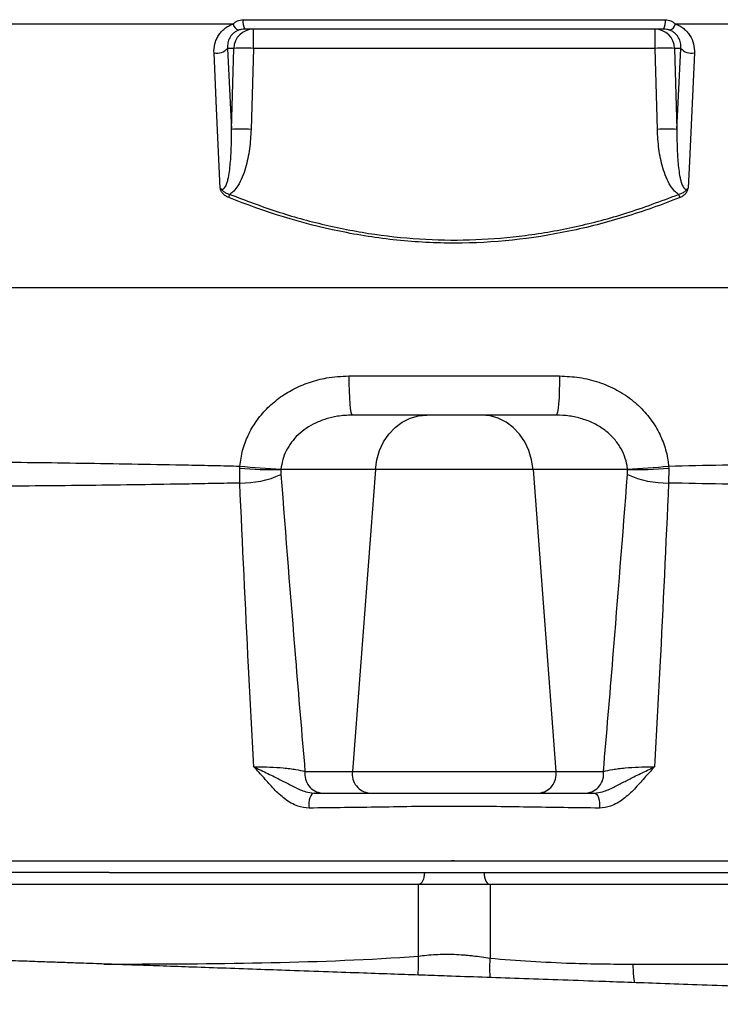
# Model space of a CAD drawing. Header units: millimetres. Extents: x 1536 to 5315, y 842 to 6038.
# Tile 9 of 18: x 4167 to 4519, y 1864 to 2359. Entities that reach past the tile are written whole.
import ezdxf

# ---------------------------------------------------------------- set-up
doc = ezdxf.new("R2010")
doc.units = ezdxf.units.MM
doc.header["$LTSCALE"] = 2

msp = doc.modelspace()

# ---------------------------------------------------------------- linework, layer by layer
at = {"color": 7, "linetype": 'Continuous', "lineweight": 25}
for p, q in [((4274.54, 2356.36), (4140.6, 2356.36)), ((4279.59, 2358.53), (4491.86, 2358.53)), ((4630.85, 2356.36), (4496.91, 2356.36)), ((4490.96, 2353.76), (4280.49, 2353.76)), ((4284.79, 2344.11), (4284.79, 2353.76)), ((4486.66, 2344.11), (4486.66, 2353.76)), ((4274.95, 2344.11), (4271.85, 2344.11)), ((4271.85, 2344.11), (4273.75, 2303.37)), ((4273.75, 2303.37), (4274.95, 2344.11)), ((4284.79, 2344.11), (4283.59, 2303.37)), ((4486.66, 2344.11), (4284.79, 2344.11)), ((4487.86, 2303.37), (4486.66, 2344.11)), ((4499.6, 2344.11), (4496.5, 2344.11)), ((4496.5, 2344.11), (4497.7, 2303.37)), ((4497.7, 2303.37), (4499.6, 2344.11)), ((5015.73, 2223.76), (3755.72, 2223.76)), ((4332.75, 2179.41), (4438.7, 2179.41)), ((4437.02, 2159.76), (4334.43, 2159.76)), ((4277.9, 2133.07), (4277.94, 2134.12)), ((4493.51, 2134.12), (4493.55, 2133.07)), ((4277.95, 2125.59), (4277.9, 2133.07)), ((4298.61, 2132.59), (4298.6, 2132.38)), ((4298.6, 2132.38), (4298.61, 2129.89)), ((4346.08, 2132.38), (4298.6, 2132.38)), ((4346.08, 2132.38), (4334.59, 1980.64)), ((4425.37, 2132.38), (4346.08, 2132.38)), ((4472.86, 2132.38), (4425.37, 2132.38)), ((4425.37, 2132.38), (4436.86, 1980.64)), ((4472.86, 2132.38), (4472.84, 2132.59)), ((4472.84, 2129.89), (4472.86, 2132.38)), ((4493.55, 2133.07), (4493.5, 2125.59)), ((4310.7, 1980.64), (4334.59, 1980.64)), ((4334.59, 1980.64), (4436.86, 1980.64)), ((4436.86, 1980.64), (4460.75, 1980.64)), ((4212.22, 1929.76), (4370.73, 1929.76)), ((4370.73, 1929.76), (4400.73, 1929.76)), ((4400.73, 1929.76), (4560.9, 1929.76)), ((4367.73, 1923.76), (3873.73, 1923.76)), ((4367.73, 1887.74), (4367.73, 1923.76)), ((4403.73, 1923.76), (4367.73, 1923.76)), ((4403.73, 1923.76), (4403.73, 1886.69)), ((4725.37, 1923.76), (4403.73, 1923.76)), ((4475.75, 1883.75), (4650.72, 1883.76))]:
    msp.add_line(p, q, dxfattribs=at)
at = {"color": 8, "linetype": 'Continuous', "lineweight": 25}
msp.add_line((4209.6, 1883.81), (4219.56, 1883.81), dxfattribs=at)
at = {"color": 7, "linetype": 'Continuous', "lineweight": 25, "flags": 128}
for points in [[(4268.14, 2273.86), (4266.28, 2313.88), (4264.99, 2341.79)], [(4506.46, 2341.79), (4505.96, 2330.92), (4503.94, 2287.44), (4503.31, 2273.86)], [(4332.75, 2179.41), (4332.79, 2175.56), (4332.89, 2171.87), (4333.04, 2168.47), (4333.25, 2165.5), (4333.51, 2163.06), (4333.8, 2161.25), (4334.11, 2160.14), (4334.43, 2159.76)], [(4438.7, 2179.41), (4438.66, 2175.56), (4438.56, 2171.87), (4438.41, 2168.47), (4438.2, 2165.5), (4437.94, 2163.06), (4437.66, 2161.25), (4437.34, 2160.14), (4437.02, 2159.76)], [(4346.08, 2132.38), (4346.81, 2137.25), (4348.21, 2141.91), (4350.26, 2146.25), (4352.9, 2150.14), (4356.05, 2153.48), (4359.64, 2156.17), (4363.56, 2158.15), (4367.7, 2159.36), (4371.97, 2159.76)], [(4425.37, 2132.38), (4424.64, 2137.25), (4423.24, 2141.91), (4421.19, 2146.25), (4418.55, 2150.14), (4415.4, 2153.48), (4411.81, 2156.17), (4407.89, 2158.15), (4403.75, 2159.36), (4399.48, 2159.76)], [(4315.29, 1969.76), (4314.69, 1969.61), (4314.12, 1969.14), (4313.61, 1968.4), (4313.19, 1967.41), (4312.88, 1966.23), (4312.69, 1964.92), (4312.65, 1963.55), (4312.74, 1962.19)], [(4456.16, 1969.76), (4456.76, 1969.61), (4457.33, 1969.14), (4457.84, 1968.4), (4458.26, 1967.41), (4458.57, 1966.23), (4458.76, 1964.92), (4458.8, 1963.55), (4458.71, 1962.19)], [(4370.73, 1929.76), (4370.67, 1928.59), (4370.5, 1927.47), (4370.22, 1926.43), (4369.85, 1925.52), (4369.39, 1924.77), (4368.87, 1924.22), (4368.31, 1923.88), (4367.73, 1923.76)], [(4400.73, 1929.76), (4400.78, 1928.59), (4400.95, 1927.47), (4401.23, 1926.43), (4401.6, 1925.52), (4402.06, 1924.77), (4402.58, 1924.22), (4403.14, 1923.88), (4403.73, 1923.76)]]:
    msp.add_lwpolyline(points, dxfattribs=at)
at = {"color": 8, "linetype": 'Continuous', "lineweight": 25, "flags": 128}
for points in [[(4367.59, 1878.22), (4367.81, 1882.6), (4367.73, 1887.74)], [(4403.75, 1876.98), (4403.57, 1881.66), (4403.73, 1886.69)]]:
    msp.add_lwpolyline(points, dxfattribs=at)
at = {"color": 7, "linetype": 'Continuous', "lineweight": 25}
for centre, radius, start, end in [((4279.08, 2357.59), 4.7, 195.125, 248.1609), ((4287.46, 2357.55), 7.93, 172.8911, 208.5024), ((4483.99, 2357.55), 7.93, 331.4976, 7.1089), ((4492.37, 2357.59), 4.7, 291.8391, 344.875), ((4284.86, 2343.85), 9.92, 90.4215, 178.4553), ((4486.59, 2343.85), 9.92, 1.5447, 89.5785), ((4266.22, 2349.45), 7.76, 260.8957, 316.5506), ((4279.87, 2241.7), 102.54, 87.2491, 92.7509), ((4491.58, 2241.7), 102.54, 87.2491, 92.7509), ((4505.23, 2349.45), 7.76, 223.4494, 279.1043), ((4278.67, 2200.95), 102.54, 87.2491, 92.7509), ((4492.78, 2200.95), 102.54, 87.2491, 92.7509), ((4019.56, 2372.91), 273.28, 337.6819, 338.0329), ((4751.89, 2372.91), 273.28, 201.9671, 202.3181), ((4317.27, 2523.97), 391.83, 264.2388, 267.2705), ((4454.18, 2523.97), 391.83, 272.7295, 275.7612), ((4294.99, 2335.02), 202.68, 265.1613, 271.0182), ((4278.74, 2173.63), 48.04, 269.0522, 294.427), ((4492.71, 2173.63), 48.04, 245.573, 270.9478), ((4476.46, 2335.02), 202.68, 268.9818, 274.8387), ((4320.14, 1979.26), 9.53, 171.7214, 265.1472), ((4344.02, 1979.26), 9.53, 171.7215, 265.1472), ((4427.43, 1979.26), 9.53, 274.8528, 8.2785), ((4451.31, 1979.26), 9.53, 274.8528, 8.2786)]:
    msp.add_arc(centre, radius, start, end, dxfattribs=at)
for points, knots in [([(4264.99, 2341.79), (4264.92, 2343.35), (4265.07, 2344.88), (4265.64, 2347.11), (4265.89, 2347.84), (4266.49, 2349.25), (4266.85, 2349.92), (4267.66, 2351.21), (4268.13, 2351.83), (4269.17, 2353), (4269.74, 2353.54), (4270.96, 2354.52), (4271.61, 2354.96), (4273.02, 2355.75), (4273.77, 2356.09), (4274.54, 2356.36)], [0, 0, 0, 0, 0.25, 0.25, 0.375, 0.375, 0.5, 0.5, 0.625, 0.625, 0.75, 0.75, 0.875, 0.875, 1, 1, 1, 1]), ([(4274.54, 2356.36), (4274.87, 2356.67), (4275.22, 2356.95), (4275.98, 2357.47), (4276.39, 2357.71), (4277.25, 2358.1), (4277.69, 2358.26), (4278.62, 2358.47), (4279.1, 2358.53), (4279.59, 2358.53)], [0, 0, 0, 0, 0.25, 0.25, 0.5, 0.5, 0.75, 0.75, 1, 1, 1, 1]), ([(4491.86, 2358.53), (4492.35, 2358.53), (4492.83, 2358.47), (4493.76, 2358.26), (4494.21, 2358.1), (4495.06, 2357.71), (4495.47, 2357.48), (4496.23, 2356.95), (4496.58, 2356.67), (4496.91, 2356.36)], [0, 0, 0, 0, 0.25, 0.25, 0.5, 0.5, 0.75, 0.75, 1, 1, 1, 1]), ([(4496.91, 2356.36), (4497.69, 2356.09), (4498.42, 2355.75), (4499.82, 2354.98), (4500.48, 2354.53), (4501.72, 2353.54), (4502.28, 2353), (4503.31, 2351.84), (4503.78, 2351.22), (4505.02, 2349.27), (4505.62, 2347.87), (4506.38, 2344.88), (4506.53, 2343.35), (4506.46, 2341.79)], [0, 0, 0, 0, 0.125, 0.125, 0.25, 0.25, 0.375, 0.375, 0.5, 0.5, 0.75, 0.75, 1, 1, 1, 1]), ([(4277.33, 2353.22), (4276.82, 2353.04), (4276.34, 2352.81), (4275.45, 2352.28), (4275.05, 2351.99), (4274.32, 2351.34), (4273.98, 2350.99), (4273.38, 2350.24), (4273.13, 2349.85), (4272.68, 2349.04), (4272.49, 2348.63), (4272.18, 2347.76), (4272.06, 2347.31), (4271.8, 2345.97), (4271.76, 2345.05), (4271.85, 2344.11)], [0, 0, 0, 0, 0.125, 0.125, 0.25, 0.25, 0.375, 0.375, 0.5, 0.5, 0.625, 0.625, 0.75, 0.75, 1, 1, 1, 1]), ([(4280.49, 2353.76), (4279.94, 2353.76), (4279.4, 2353.72), (4278.34, 2353.54), (4277.82, 2353.4), (4277.33, 2353.22)], [0, 0, 0, 0, 0.5, 0.5, 1, 1, 1, 1]), ([(4494.12, 2353.22), (4493.63, 2353.4), (4493.12, 2353.53), (4492.06, 2353.72), (4491.51, 2353.76), (4490.96, 2353.76)], [0, 0, 0, 0, 0.5, 0.5, 1, 1, 1, 1]), ([(4499.6, 2344.11), (4499.69, 2345.05), (4499.65, 2345.97), (4499.3, 2347.77), (4499, 2348.64), (4498.32, 2349.86), (4498.06, 2350.25), (4497.47, 2350.99), (4497.14, 2351.34), (4496.39, 2351.99), (4495.98, 2352.29), (4495.1, 2352.81), (4494.63, 2353.04), (4494.12, 2353.22)], [0, 0, 0, 0, 0.25, 0.25, 0.5, 0.5, 0.625, 0.625, 0.75, 0.75, 0.875, 0.875, 1, 1, 1, 1]), ([(4268.14, 2273.86), (4268.26, 2273.74), (4268.39, 2273.62), (4268.68, 2273.43), (4268.84, 2273.36), (4269.19, 2273.29), (4269.37, 2273.3), (4269.71, 2273.42), (4269.85, 2273.52), (4270.25, 2273.86), (4270.45, 2274.14), (4270.8, 2274.72), (4270.95, 2275.03), (4271.35, 2275.97), (4271.55, 2276.61), (4271.92, 2277.92), (4272.07, 2278.58), (4272.48, 2280.56), (4272.69, 2281.89), (4273.03, 2284.56), (4273.17, 2285.9), (4273.51, 2289.93), (4273.64, 2292.61), (4273.78, 2297.99), (4273.79, 2300.68), (4273.75, 2303.37)], [0, 0, 0, 0, 0.015625, 0.015625, 0.03125, 0.03125, 0.046875, 0.046875, 0.0625, 0.0625, 0.09375, 0.09375, 0.125, 0.125, 0.1875, 0.1875, 0.25, 0.25, 0.375, 0.375, 0.5, 0.5, 0.75, 0.75, 1, 1, 1, 1]), ([(4283.59, 2303.37), (4283.42, 2300.1), (4283.06, 2293.57), (4281.39, 2285.53), (4279.32, 2279.31), (4277.34, 2275.39), (4275.23, 2272.43), (4273.68, 2271.21), (4273, 2270.68)], [0, 0, 0, 0, 0.277848, 0.555223, 0.694408, 0.833195, 0.927209, 1, 1, 1, 1]), ([(4498.45, 2270.68), (4497.77, 2271.21), (4496.22, 2272.43), (4494.11, 2275.39), (4492.13, 2279.31), (4490.06, 2285.53), (4488.39, 2293.57), (4488.03, 2300.1), (4487.86, 2303.37)], [0, 0, 0, 0, 0.072791, 0.166805, 0.305592, 0.444777, 0.722152, 1, 1, 1, 1]), ([(4497.7, 2303.37), (4497.66, 2300.68), (4497.67, 2297.99), (4497.81, 2292.61), (4497.94, 2289.92), (4498.28, 2285.9), (4498.42, 2284.56), (4498.76, 2281.88), (4498.97, 2280.55), (4499.38, 2278.57), (4499.53, 2277.91), (4499.9, 2276.61), (4500.1, 2275.96), (4500.5, 2275.03), (4500.65, 2274.72), (4501, 2274.14), (4501.2, 2273.86), (4501.59, 2273.52), (4501.74, 2273.42), (4502.08, 2273.31), (4502.26, 2273.29), (4502.61, 2273.36), (4502.77, 2273.43), (4503.06, 2273.62), (4503.19, 2273.74), (4503.31, 2273.86)], [0, 0, 0, 0, 0.25, 0.25, 0.5, 0.5, 0.625, 0.625, 0.75, 0.75, 0.8125, 0.8125, 0.875, 0.875, 0.90625, 0.90625, 0.9375, 0.9375, 0.953125, 0.953125, 0.96875, 0.96875, 0.984375, 0.984375, 1, 1, 1, 1]), ([(4272.37, 2269.13), (4271.84, 2269.34), (4271.33, 2269.6), (4270.38, 2270.22), (4269.93, 2270.58), (4269.16, 2271.39), (4268.83, 2271.86), (4268.48, 2272.58), (4268.39, 2272.83), (4268.24, 2273.34), (4268.18, 2273.61), (4268.14, 2273.86)], [0, 0, 0, 0, 0.25, 0.25, 0.5, 0.5, 0.75, 0.75, 0.875, 0.875, 1, 1, 1, 1]), ([(4268.14, 2273.86), (4268.14, 2273.86), (4268.15, 2273.85), (4268.17, 2273.82), (4268.27, 2273.69), (4268.77, 2273.1), (4269.71, 2272.24), (4271.2, 2271.2), (4272.36, 2270.86), (4273, 2270.68)], [0, 0, 0, 0, 0.004799, 0.006146, 0.01583, 0.091517, 0.403346, 0.670414, 1, 1, 1, 1]), ([(4498.45, 2270.68), (4499.03, 2270.84), (4500.2, 2271.17), (4501.74, 2272.23), (4502.74, 2273.14), (4503.23, 2273.75), (4503.31, 2273.86), (4503.31, 2273.86)], [0, 0, 0, 0, 0.297124, 0.600329, 0.930161, 0.995201, 1, 1, 1, 1]), ([(4499.08, 2269.13), (4499.61, 2269.34), (4500.12, 2269.6), (4500.84, 2270.07), (4501.07, 2270.24), (4501.51, 2270.6), (4501.72, 2270.79), (4502.1, 2271.19), (4502.27, 2271.41), (4502.59, 2271.86), (4502.73, 2272.1), (4502.97, 2272.58), (4503.06, 2272.83), (4503.21, 2273.34), (4503.27, 2273.61), (4503.31, 2273.86)], [0, 0, 0, 0, 0.25, 0.25, 0.375, 0.375, 0.5, 0.5, 0.625, 0.625, 0.75, 0.75, 0.875, 0.875, 1, 1, 1, 1]), ([(4499.08, 2269.13), (4494.56, 2267.31), (4490, 2265.59), (4480.82, 2262.34), (4476.2, 2260.82), (4462.22, 2256.54), (4452.85, 2254.13), (4424.56, 2248.29), (4405.46, 2246.23), (4381.25, 2246.2), (4376.39, 2246.32), (4366.64, 2246.82), (4361.78, 2247.2), (4352.09, 2248.2), (4347.25, 2248.83), (4337.61, 2250.32), (4332.81, 2251.2), (4309.01, 2256.11), (4290.48, 2261.87), (4272.37, 2269.13)], [0, 0, 0, 0, 0.0625, 0.0625, 0.125, 0.125, 0.25, 0.25, 0.5, 0.5, 0.5625, 0.5625, 0.625, 0.625, 0.6875, 0.6875, 0.75, 0.75, 1, 1, 1, 1]), ([(4273, 2270.68), (4280.8, 2267.71), (4296.41, 2261.79), (4320.79, 2255.06), (4345.83, 2250.26), (4371.24, 2247.75), (4396.55, 2247.6), (4421.84, 2249.73), (4447.09, 2254.24), (4472.87, 2261.02), (4489.7, 2267.37), (4498.45, 2270.68)], [0, 0, 0, 0, 0.108146, 0.216273, 0.327345, 0.438403, 0.546725, 0.655051, 0.766942, 0.878852, 1, 1, 1, 1]), ([(4277.94, 2134.12), (4278.33, 2136.79), (4279.1, 2142.11), (4281.98, 2149.7), (4286.03, 2156.7), (4291.25, 2163.02), (4297.51, 2168.44), (4304.76, 2172.99), (4312.84, 2176.4), (4322.26, 2178.9), (4329, 2179.23), (4332.75, 2179.41)], [0, 0, 0, 0, 0.102782, 0.205583, 0.309078, 0.412611, 0.519688, 0.626809, 0.741533, 0.856299, 1, 1, 1, 1]), ([(4438.7, 2179.41), (4442.04, 2179.26), (4448.72, 2178.96), (4458.46, 2176.52), (4467.63, 2172.56), (4475.74, 2167.17), (4482.5, 2160.56), (4487.69, 2153.26), (4491.28, 2145.34), (4492.97, 2138.9), (4493.4, 2135.12), (4493.51, 2134.12)], [0, 0, 0, 0, 0.128158, 0.256269, 0.384012, 0.511675, 0.629256, 0.746772, 0.854234, 0.961667, 1, 1, 1, 1]), ([(4334.43, 2159.76), (4331.96, 2159.65), (4327.55, 2159.46), (4321.34, 2157.97), (4316.05, 2155.94), (4311.29, 2153.21), (4307.22, 2149.97), (4303.82, 2146.17), (4301.2, 2141.97), (4299.35, 2137.4), (4298.86, 2134.19), (4298.61, 2132.59)], [0, 0, 0, 0, 0.151437, 0.269816, 0.388122, 0.495233, 0.602267, 0.702935, 0.803536, 0.901784, 1, 1, 1, 1]), ([(4472.84, 2132.59), (4472.77, 2133.19), (4472.51, 2135.43), (4471.44, 2139.31), (4469.12, 2144.05), (4465.76, 2148.47), (4461.35, 2152.43), (4456.05, 2155.68), (4450.04, 2158.03), (4443.62, 2159.5), (4439.23, 2159.67), (4437.02, 2159.76)], [0, 0, 0, 0, 0.0365176, 0.1375099, 0.2423854, 0.3553867, 0.4726822, 0.600066, 0.7315879, 0.8642473, 1, 1, 1, 1]), ([(3920.05, 2134.67), (3931.74, 2135.02), (3943.9, 2135.31), (3969.13, 2135.82), (3982.21, 2136.02), (4009.29, 2136.33), (4023.29, 2136.45), (4045, 2136.55), (4052.35, 2136.57), (4063.56, 2136.59), (4067.33, 2136.59), (4074.89, 2136.59), (4078.69, 2136.59), (4097.77, 2136.56), (4113.29, 2136.5), (4144.85, 2136.27), (4160.88, 2136.12), (4193.46, 2135.72), (4210, 2135.47), (4235.21, 2135.02), (4243.67, 2134.86), (4256.47, 2134.6), (4260.75, 2134.51), (4269.34, 2134.32), (4273.64, 2134.22), (4277.94, 2134.12)], [0, 0, 0, 0, 0.125, 0.125, 0.25, 0.25, 0.375, 0.375, 0.4375, 0.4375, 0.46875, 0.46875, 0.5, 0.5, 0.625, 0.625, 0.75, 0.75, 0.875, 0.875, 0.9375, 0.9375, 0.96875, 0.96875, 1, 1, 1, 1]), ([(4493.51, 2134.12), (4511.7, 2134.55), (4529.71, 2134.91), (4556.48, 2135.38), (4565.37, 2135.52), (4578.63, 2135.71), (4583.04, 2135.77), (4591.82, 2135.89), (4596.18, 2135.94), (4617.88, 2136.2), (4634.85, 2136.34), (4668.05, 2136.54), (4684.28, 2136.59), (4715.99, 2136.59), (4731.47, 2136.54), (4754.11, 2136.39), (4761.57, 2136.33), (4776.27, 2136.17), (4783.47, 2136.09), (4804.62, 2135.78), (4818.12, 2135.52), (4843.95, 2134.91), (4856.27, 2134.54), (4868.01, 2134.12)], [0, 0, 0, 0, 0.125, 0.125, 0.1875, 0.1875, 0.21875, 0.21875, 0.25, 0.25, 0.375, 0.375, 0.5, 0.5, 0.625, 0.625, 0.6875, 0.6875, 0.75, 0.75, 0.875, 0.875, 1, 1, 1, 1]), ([(4298.61, 2129.89), (4301.01, 2099.1), (4304.9, 2049.27), (4309.1, 1999.62), (4310.7, 1980.64)], [0, 0, 0, 0, 0.617719, 1, 1, 1, 1]), ([(4460.75, 1980.64), (4462.35, 1999.62), (4466.55, 2049.27), (4470.44, 2099.1), (4472.84, 2129.89)], [0, 0, 0, 0, 0.382281, 1, 1, 1, 1]), ([(4277.95, 2125.59), (4273.68, 2125.51), (4269.42, 2125.42), (4260.92, 2125.27), (4256.67, 2125.19), (4243.99, 2124.97), (4235.6, 2124.84), (4210.62, 2124.48), (4194.22, 2124.3), (4161.92, 2124), (4146.02, 2123.88), (4114.7, 2123.73), (4099.29, 2123.68), (4080.34, 2123.66), (4076.57, 2123.66), (4069.05, 2123.66), (4065.3, 2123.66), (4054.16, 2123.67), (4046.84, 2123.69), (4025.21, 2123.76), (4011.23, 2123.84), (3984.12, 2124.07), (3971, 2124.22), (3945.64, 2124.6), (3933.39, 2124.84), (3921.6, 2125.13)], [0, 0, 0, 0, 0.03125, 0.03125, 0.0625, 0.0625, 0.125, 0.125, 0.25, 0.25, 0.375, 0.375, 0.5, 0.5, 0.53125, 0.53125, 0.5625, 0.5625, 0.625, 0.625, 0.75, 0.75, 0.875, 0.875, 1, 1, 1, 1]), ([(4284.98, 1982.88), (4284.09, 1999.63), (4281.58, 2047.05), (4279.37, 2094.74), (4277.95, 2125.59)], [0, 0, 0, 0, 0.352985, 1, 1, 1, 1]), ([(4493.5, 2125.59), (4492.08, 2094.74), (4489.87, 2047.05), (4487.36, 1999.63), (4486.47, 1982.88)], [0, 0, 0, 0, 0.647015, 1, 1, 1, 1]), ([(4866.79, 2125.59), (4854.92, 2125.23), (4842.47, 2124.93), (4816.46, 2124.44), (4802.9, 2124.25), (4781.7, 2124.02), (4774.5, 2123.96), (4759.81, 2123.85), (4752.36, 2123.8), (4729.76, 2123.7), (4714.33, 2123.66), (4682.76, 2123.66), (4666.63, 2123.69), (4633.64, 2123.83), (4616.8, 2123.94), (4595.28, 2124.13), (4590.96, 2124.17), (4582.26, 2124.25), (4577.89, 2124.3), (4564.75, 2124.45), (4555.94, 2124.56), (4529.4, 2124.93), (4511.54, 2125.23), (4493.5, 2125.59)], [0, 0, 0, 0, 0.125, 0.125, 0.25, 0.25, 0.3125, 0.3125, 0.375, 0.375, 0.5, 0.5, 0.625, 0.625, 0.75, 0.75, 0.78125, 0.78125, 0.8125, 0.8125, 0.875, 0.875, 1, 1, 1, 1]), ([(4284.98, 1982.88), (4285.49, 1982.9), (4288.01, 1982.96), (4293.17, 1982.88), (4298.92, 1982.5), (4303.17, 1982.04), (4307.18, 1981.48), (4309.29, 1980.97), (4310.7, 1980.64)], [0, 0, 0, 0, 0.055532, 0.273049, 0.504347, 0.62742, 0.750563, 1, 1, 1, 1]), ([(4312.74, 1962.19), (4310.84, 1962.38), (4307.77, 1962.69), (4303.73, 1964.67), (4299.62, 1967.39), (4295.06, 1971.71), (4290.14, 1977.36), (4286.78, 1981.11), (4284.99, 1982.88), (4284.98, 1982.88)], [0, 0, 0, 0, 0.171244, 0.276271, 0.381485, 0.58613, 0.792623, 0.999019, 1, 1, 1, 1]), ([(4284.98, 1982.88), (4284.99, 1982.88), (4285.6, 1982.6), (4286.8, 1982.03), (4290.26, 1980.41), (4294.91, 1978.23), (4300.5, 1975.31), (4305.6, 1972.68), (4310.53, 1970.3), (4313.89, 1969.92), (4315.29, 1969.76)], [0, 0, 0, 0, 0.001222, 0.062007, 0.122621, 0.349225, 0.519797, 0.690495, 0.87098, 1, 1, 1, 1]), ([(4456.16, 1969.76), (4457.56, 1969.92), (4460.92, 1970.3), (4465.85, 1972.68), (4470.95, 1975.31), (4476.54, 1978.23), (4481.19, 1980.41), (4484.65, 1982.03), (4485.85, 1982.6), (4486.46, 1982.88), (4486.47, 1982.88)], [0, 0, 0, 0, 0.12902, 0.309505, 0.480203, 0.650775, 0.877379, 0.937993, 0.998778, 1, 1, 1, 1]), ([(4486.47, 1982.88), (4486.46, 1982.88), (4484.67, 1981.11), (4481.31, 1977.36), (4476.39, 1971.71), (4471.83, 1967.39), (4467.72, 1964.67), (4463.68, 1962.69), (4460.61, 1962.38), (4458.71, 1962.19)], [0, 0, 0, 0, 0.000981, 0.207377, 0.41387, 0.618515, 0.723729, 0.828756, 1, 1, 1, 1]), ([(4460.75, 1980.64), (4462.16, 1980.97), (4464.27, 1981.48), (4468.28, 1982.04), (4472.53, 1982.5), (4478.28, 1982.88), (4483.44, 1982.96), (4485.96, 1982.9), (4486.47, 1982.88)], [0, 0, 0, 0, 0.249437, 0.37258, 0.495653, 0.726951, 0.944468, 1, 1, 1, 1]), ([(4315.29, 1969.76), (4326.78, 1969.76), (4338.3, 1969.76), (4355.64, 1969.76), (4361.42, 1969.76), (4367.94, 1969.76), (4368.67, 1969.76), (4369.75, 1969.76), (4370.12, 1969.76), (4370.84, 1969.76), (4371.21, 1969.76), (4373.06, 1969.76), (4374.59, 1969.76), (4377.68, 1969.76), (4379.24, 1969.76), (4382.39, 1969.76), (4383.98, 1969.76), (4386.39, 1969.76), (4387.19, 1969.76), (4388.79, 1969.76), (4389.59, 1969.76), (4391.96, 1969.76), (4393.52, 1969.76), (4395.83, 1969.76), (4396.59, 1969.76), (4398.11, 1969.76), (4398.87, 1969.76), (4399.99, 1969.76), (4400.36, 1969.76), (4401.09, 1969.76), (4401.45, 1969.76), (4402.54, 1969.76), (4409.09, 1969.76), (4415.63, 1969.76), (4433.05, 1969.76), (4444.62, 1969.76), (4456.16, 1969.76)], [0, 0, 0, 0, 0.25, 0.25, 0.375, 0.375, 0.390625, 0.390625, 0.398437, 0.398437, 0.40625, 0.40625, 0.4375, 0.4375, 0.46875, 0.46875, 0.5, 0.5, 0.515625, 0.515625, 0.53125, 0.53125, 0.5625, 0.5625, 0.578125, 0.578125, 0.59375, 0.59375, 0.601562, 0.601562, 0.609375, 0.609375, 0.625, 0.75, 0.75, 1, 1, 1, 1]), ([(4458.71, 1962.19), (4446.78, 1962.33), (4434.81, 1962.5), (4416.8, 1962.77), (4410.79, 1962.86), (4404.39, 1962.97), (4404.01, 1962.98), (4403.26, 1962.98), (4402.88, 1962.99), (4401.73, 1962.99), (4400.95, 1963), (4398.6, 1963.01), (4397.02, 1963.02), (4393.81, 1963.03), (4392.19, 1963.04), (4389.73, 1963.04), (4388.9, 1963.04), (4387.25, 1963.04), (4386.41, 1963.04), (4383.91, 1963.04), (4382.27, 1963.04), (4379, 1963.03), (4377.38, 1963.03), (4374.97, 1963.02), (4374.17, 1963.02), (4372.58, 1963.01), (4371.79, 1963.01), (4370.23, 1963), (4369.46, 1962.99), (4368.32, 1962.98), (4367.94, 1962.98), (4367.19, 1962.97), (4360.82, 1962.87), (4354.46, 1962.76), (4336.53, 1962.49), (4324.62, 1962.33), (4312.74, 1962.19)], [0, 0, 0, 0, 0.25, 0.25, 0.375, 0.375, 0.382812, 0.382812, 0.390625, 0.390625, 0.40625, 0.40625, 0.4375, 0.4375, 0.46875, 0.46875, 0.484375, 0.484375, 0.5, 0.5, 0.53125, 0.53125, 0.5625, 0.5625, 0.578125, 0.578125, 0.59375, 0.59375, 0.609375, 0.609375, 0.617188, 0.617188, 0.625, 0.75, 0.75, 1, 1, 1, 1]), ([(3862.76, 1935.76), (3864.56, 1935.76), (3866.73, 1935.76), (3870.36, 1935.76), (3872.27, 1935.76), (3874.27, 1935.76), (3875.62, 1935.76), (3876.29, 1935.76), (3882.36, 1935.76), (3898.55, 1935.76), (3914.76, 1935.76), (3947.19, 1935.76), (3968.83, 1935.76), (4033.85, 1935.76), (4077.3, 1935.76), (4164.42, 1935.76), (4208.09, 1935.76), (4273.75, 1935.76), (4295.66, 1935.76), (4328.56, 1935.76), (4345.02, 1935.76), (4361.49, 1935.76), (4367.33, 1935.76), (4367.67, 1935.76), (4368.36, 1935.76), (4369.41, 1935.76), (4371.95, 1935.76), (4374.26, 1935.76), (4379, 1935.76), (4382.34, 1935.76), (4385.68, 1935.76)], [0, 0, 0, 0, 0.015625, 0.015625, 0.023437, 0.027344, 0.027344, 0.03125, 0.03125, 0.0625, 0.125, 0.125, 0.25, 0.25, 0.5, 0.5, 0.75, 0.75, 0.875, 0.875, 0.9375, 0.96875, 0.96875, 0.970703, 0.970703, 0.972656, 0.976563, 0.984375, 0.984375, 1, 1, 1, 1]), ([(4387.03, 1935.76), (4390.36, 1935.76), (4393.66, 1935.76), (4398.33, 1935.76), (4400.59, 1935.76), (4402.72, 1935.76), (4403.75, 1935.76), (4404.09, 1935.76), (4404.78, 1935.76), (4410.6, 1935.76), (4427.38, 1935.76), (4443.81, 1935.76), (4476.65, 1935.76), (4498.51, 1935.76), (4564.04, 1935.76), (4607.62, 1935.76), (4694.57, 1935.76), (4737.94, 1935.76), (4802.83, 1935.76), (4824.43, 1935.76), (4856.8, 1935.76), (4872.97, 1935.76), (4889.13, 1935.76), (4895.19, 1935.76), (4895.86, 1935.76), (4897.21, 1935.76), (4899.2, 1935.76), (4901.1, 1935.76), (4904.73, 1935.76), (4906.89, 1935.76), (4908.69, 1935.76)], [0, 0, 0, 0, 0.015625, 0.015625, 0.023438, 0.027344, 0.027344, 0.029297, 0.029297, 0.03125, 0.0625, 0.125, 0.125, 0.25, 0.25, 0.5, 0.5, 0.75, 0.75, 0.875, 0.875, 0.9375, 0.96875, 0.96875, 0.972656, 0.972656, 0.976563, 0.984375, 0.984375, 1, 1, 1, 1]), ([(4212.22, 1929.76), (4208.32, 1929.76), (4200.63, 1929.76), (4184.77, 1929.76), (4164.58, 1929.76), (4140.34, 1929.76), (4115.76, 1929.76), (4094.06, 1929.76), (4074.2, 1929.76), (4062.83, 1929.76), (4056.81, 1929.76)], [0, 0, 0, 0, 0.074941, 0.148055, 0.305237, 0.464029, 0.615786, 0.779961, 0.883595, 1, 1, 1, 1]), ([(4767.83, 1863.56), (4759.51, 1863.9), (4743.24, 1864.56), (4718.43, 1865.55), (4694.17, 1866.49), (4670.52, 1867.4), (4647.58, 1868.26), (4623.68, 1869.15), (4599.04, 1870.06), (4573.9, 1870.97), (4550.37, 1871.82), (4528.53, 1872.6), (4508.43, 1873.32), (4490.12, 1873.97), (4473.63, 1874.55), (4456.42, 1875.16), (4438.18, 1875.8), (4418.64, 1876.48), (4400.1, 1877.13), (4383.84, 1877.7), (4369.17, 1878.21), (4355.12, 1878.71), (4339.45, 1879.25), (4321.88, 1879.87), (4304, 1880.49), (4286.11, 1881.12), (4269.18, 1881.71), (4252.89, 1882.29), (4238.21, 1882.8), (4225.97, 1883.23), (4215.96, 1883.59), (4207.98, 1883.87), (4201.27, 1884.11), (4195.84, 1884.3), (4191.27, 1884.46), (4185.76, 1884.65), (4178.13, 1884.92), (4167.59, 1885.29), (4154.95, 1885.74), (4140.29, 1886.26), (4123.69, 1886.86), (4105.09, 1887.52), (4084.54, 1888.26), (4062.16, 1889.06), (4038.88, 1889.89), (4015.7, 1890.73), (3991.29, 1891.61), (3966.21, 1892.52), (3940.86, 1893.45), (3917.75, 1894.32), (3896.83, 1895.12), (3878.04, 1895.85), (3860.2, 1896.57), (3842.69, 1897.3), (3824.75, 1898.07), (3806.83, 1898.88), (3789.01, 1899.73), (3773.76, 1900.49), (3760.7, 1901.19), (3749.67, 1901.82), (3738.57, 1902.49), (3728.4, 1903.16), (3719.29, 1903.82), (3711.28, 1904.44), (3703.98, 1905.08), (3697.36, 1905.76), (3693.62, 1906.27), (3691.7, 1906.54)], [0, 0, 0, 0, 0.022856, 0.044741, 0.065683, 0.085699, 0.1048, 0.122988, 0.144608, 0.164776, 0.183488, 0.20074, 0.216529, 0.230852, 0.243707, 0.255096, 0.27103, 0.286147, 0.300483, 0.314035, 0.323844, 0.334465, 0.346562, 0.360133, 0.375175, 0.388029, 0.401709, 0.414579, 0.426016, 0.436021, 0.443266, 0.449515, 0.454769, 0.459026, 0.462287, 0.465464, 0.471973, 0.480342, 0.490577, 0.502274, 0.515733, 0.530962, 0.547971, 0.56677, 0.587192, 0.60734, 0.626701, 0.65126, 0.67431, 0.695792, 0.715688, 0.734003, 0.750752, 0.769251, 0.7882, 0.807897, 0.828335, 0.849522, 0.863208, 0.87807, 0.894389, 0.912194, 0.927543, 0.943922, 0.961401, 0.980081, 1, 1, 1, 1]), ([(4219.56, 1883.81), (4244.26, 1883.85), (4268.97, 1883.98), (4318.37, 1885.05), (4343.06, 1885.99), (4367.73, 1887.74)], [0, 0, 0, 0, 0.5, 0.5, 1, 1, 1, 1]), ([(4367.73, 1887.74), (4370.46, 1888.13), (4373.35, 1888.42), (4377.91, 1888.67), (4379.48, 1888.72), (4382.61, 1888.76), (4384.18, 1888.74), (4387.32, 1888.63), (4388.89, 1888.54), (4391.24, 1888.36), (4392.02, 1888.29), (4393.57, 1888.15), (4394.33, 1888.06), (4396.59, 1887.8), (4398.07, 1887.6), (4400.95, 1887.17), (4402.36, 1886.94), (4403.73, 1886.69)], [0, 0, 0, 0, 0.25, 0.25, 0.375, 0.375, 0.5, 0.5, 0.625, 0.625, 0.6875, 0.6875, 0.75, 0.75, 0.875, 0.875, 1, 1, 1, 1]), ([(4403.73, 1886.69), (4417.36, 1885.69), (4441.35, 1883.94), (4465.38, 1883.81), (4475.75, 1883.75)], [0, 0, 0, 0, 0.5686094, 1, 1, 1, 1])]:
    msp.add_open_spline(points, degree=3, knots=knots, dxfattribs=at)
for points in [[(4385.77, 1935.76), (4385.33, 1935.76), (4384.88, 1935.76), (4384.43, 1935.76)], [(4385.68, 1935.76), (4385.69, 1935.76), (4385.71, 1935.76), (4385.73, 1935.76)], [(4385.73, 1935.76), (4385.94, 1935.76), (4386.38, 1935.76), (4386.81, 1935.76), (4387.03, 1935.76)]]:
    msp.add_open_spline(points, degree=3, dxfattribs=at)
at = {"color": 8, "linetype": 'Continuous', "lineweight": 25}
msp.add_open_spline([(4476.42, 1874.45), (4476.33, 1874.95), (4475.91, 1877.48), (4475.77, 1880.66), (4475.75, 1883.27), (4475.75, 1883.75)], degree=3, knots=[0, 0, 0, 0, 0.166013, 0.848912, 1, 1, 1, 1], dxfattribs=at)

doc.saveas('drawing.dxf')
